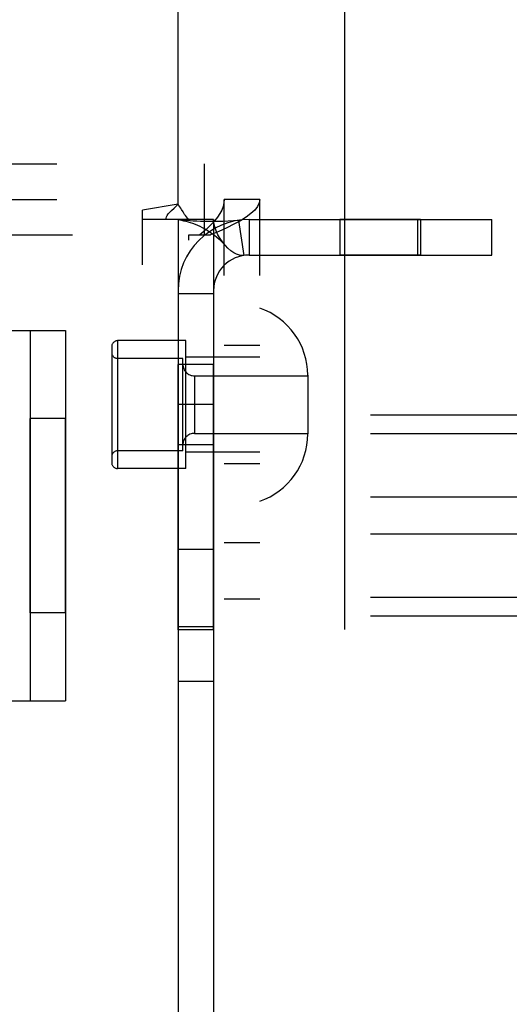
# Model space of a CAD drawing. Header units: inches. Extents: x 0 to 267, y 0 to 173.
# Tile 28 of 104: x 83.668 to 84.495, y 85.46 to 87.123. Entities that reach past the tile are written whole.
import ezdxf

# ---------------------------------------------------------------- set-up
doc = ezdxf.new("R2010")
doc.units = ezdxf.units.IN
doc.header["$LTSCALE"] = 14.696721
doc.header["$MEASUREMENT"] = 0
doc.linetypes.add('HIDDEN', pattern=[0.2, 0.1, -0.1])
doc.layers.add('02___PRT_ALL_AXES', color=7, linetype='CONTINUOUS')
doc.layers.add('DEFAULT_2', color=8, linetype='HIDDEN')

msp = doc.modelspace()

# ---------------------------------------------------------------- linework, layer by layer
at = {"layer": '02___PRT_ALL_AXES', "color": 8, "linetype": 'HIDDEN'}
for p, q in [((84.0134, 83.7515), (84.0134, 86.8195)), ((84.0734, 83.7515), (84.0734, 86.8195)), ((84.3447, 86.7855), (84.2087, 86.7855)), ((84.2087, 86.7855), (84.2087, 86.7255)), ((84.3447, 86.7855), (84.3447, 86.7255)), ((84.3447, 86.7255), (84.2087, 86.7255)), ((83.9484, 86.581), (83.8334, 86.581)), ((83.9484, 86.365), (83.9484, 86.581)), ((84.0734, 86.573), (84.0134, 86.573)), ((83.9954, 86.541), (83.9354, 86.541)), ((83.9354, 86.0925), (83.9354, 86.541)), ((83.9954, 86.0925), (83.9954, 86.541)), ((83.9954, 86.473), (83.9354, 86.473)), ((83.7454, 86.4495), (83.6854, 86.4495)), ((83.6854, 86.1215), (83.6854, 86.4495)), ((83.7454, 86.1215), (83.7454, 86.4495)), ((83.9954, 86.405), (83.9354, 86.405)), ((84.0734, 86.373), (84.0134, 86.373)), ((83.9484, 86.365), (83.8334, 86.365)), ((84.0734, 86.2395), (84.0134, 86.2395)), ((83.9954, 86.2285), (83.9354, 86.2285)), ((84.0734, 86.1445), (84.0134, 86.1445)), ((83.7454, 86.1215), (83.6854, 86.1215)), ((83.9954, 86.098), (83.9354, 86.098)), ((83.9954, 86.0925), (83.9354, 86.0925)), ((83.9954, 86.0055), (83.9354, 86.0055))]:
    msp.add_line(p, q, dxfattribs=at)
at = {"layer": 'DEFAULT_2', "color": 8, "linetype": 'HIDDEN'}
for p, q in [((84.2164, 119.8955), (84.2164, 50.9255)), ((83.9354, 86.8116), (83.9354, 87.6605)), ((82.2609, 86.8795), (83.9799, 86.8795)), ((83.9799, 86.7595), (83.9799, 86.8795)), ((82.2609, 86.8195), (83.9799, 86.8195)), ((84.0734, 86.8195), (84.0134, 86.8195)), ((84.0134, 83.7515), (84.0134, 86.8195)), ((84.0734, 83.7515), (84.0734, 86.8195)), ((83.9354, 86.8116), (83.8754, 86.8011)), ((83.8754, 83.7699), (83.8754, 86.8011)), ((83.9954, 86.7855), (83.8754, 86.7855)), ((83.9354, 86.7855), (83.9354, 83.7855)), ((83.9954, 86.7855), (83.9954, 83.7855)), ((84.0554, 86.7855), (84.4654, 86.7855)), ((84.0554, 86.7855), (84.0554, 86.7255)), ((84.3404, 86.7255), (84.3404, 86.7855)), ((84.4654, 86.7255), (84.4654, 86.7855)), ((84.0376, 86.7841), (84.0465, 86.7248)), ((82.2874, 86.7595), (83.9534, 86.7595)), ((83.9534, 86.7595), (83.9905, 86.7595)), ((83.9534, 83.8115), (83.9534, 86.7595)), ((84.0554, 86.7255), (84.4654, 86.7255)), ((83.9354, 86.6605), (83.9954, 86.6605)), ((82.4954, 86.598), (83.7454, 86.598)), ((83.6854, 86.598), (83.6854, 85.973)), ((83.7454, 86.598), (83.7454, 85.973)), ((83.8234, 86.571), (83.8234, 86.375)), ((83.8334, 86.581), (83.8334, 86.365)), ((84.0734, 86.553), (83.9484, 86.553)), ((83.9434, 86.551), (83.8334, 86.551)), ((83.9434, 86.395), (83.9434, 86.551)), ((83.9634, 86.5215), (84.1544, 86.5215)), ((83.9634, 86.5215), (83.9634, 86.4245)), ((84.1544, 86.5225), (84.1544, 86.4234)), ((85.7304, 86.455), (82.2604, 86.455)), ((85.7304, 86.4237), (82.2604, 86.4237)), ((83.9634, 86.4245), (84.1544, 86.4245)), ((83.9434, 86.395), (83.8334, 86.395)), ((84.0734, 86.393), (83.9484, 86.393)), ((85.7304, 86.3168), (82.2604, 86.3168)), ((85.7304, 86.2541), (82.2604, 86.2541)), ((85.7304, 86.1472), (82.2604, 86.1472)), ((85.7304, 86.1159), (82.2604, 86.1159)), ((82.4954, 85.973), (83.7454, 85.973))]:
    msp.add_line(p, q, dxfattribs=at)
for points in [[(84.0134, 86.8195), (84.013, 86.8135), (84.0116, 86.8075), (84.0092, 86.8015), (84.006, 86.7955), (84.002, 86.7895), (83.9972, 86.7835), (83.9917, 86.7775), (83.9856, 86.7715), (83.979, 86.7655), (83.972, 86.7595)], [(84.0734, 86.8195), (84.0725, 86.8135), (84.0697, 86.8075), (84.065, 86.8015), (84.0586, 86.7955), (84.0505, 86.7895), (84.0409, 86.7835), (84.0299, 86.7775), (84.0177, 86.7715), (84.0045, 86.7655), (83.9905, 86.7595)], [(83.9245, 86.8009), (83.929, 86.8049), (83.9313, 86.8071), (83.9334, 86.8093), (83.9354, 86.8116)], [(83.944, 86.7983), (83.9415, 86.8023), (83.9401, 86.8046), (83.9385, 86.807), (83.937, 86.8094), (83.9354, 86.8116)], [(83.9146, 86.7855), (83.9152, 86.7878), (83.9161, 86.7902), (83.9173, 86.7926), (83.9189, 86.795), (83.9206, 86.797), (83.9225, 86.799), (83.9245, 86.8009)], [(83.9384, 86.7848), (83.9372, 86.785), (83.9359, 86.7853), (83.9354, 86.7855)], [(84.0376, 86.7841), (84.0291, 86.7831), (84.0202, 86.7825), (84.0112, 86.7821), (84.0024, 86.782), (83.9942, 86.782), (83.9866, 86.7821), (83.9796, 86.7822), (83.9731, 86.7824), (83.9669, 86.7827), (83.9612, 86.783), (83.9557, 86.7833), (83.9507, 86.7837), (83.9462, 86.784), (83.9424, 86.7844), (83.9394, 86.7847), (83.9379, 86.7849)], [(83.9384, 86.7848), (83.9415, 86.7843), (83.9449, 86.7836), (83.9485, 86.7828), (83.9523, 86.7818), (83.9561, 86.7806), (83.96, 86.7793), (83.9641, 86.7778), (83.9681, 86.7761), (83.9722, 86.7742), (83.9764, 86.7721), (83.9805, 86.7699), (83.9846, 86.7675), (83.9887, 86.7648), (83.9928, 86.762), (83.9968, 86.759), (84.0009, 86.7557), (84.0049, 86.7523), (84.0088, 86.7485), (84.0128, 86.7445), (84.0155, 86.7415)], [(83.9537, 86.7855), (83.9516, 86.7879), (83.9497, 86.7901), (83.948, 86.7922), (83.9466, 86.7943), (83.9452, 86.7963), (83.944, 86.7983)], [(84.0155, 86.7415), (84.0149, 86.7421), (84.0106, 86.7476), (84.0065, 86.7536), (84.0028, 86.7599), (83.9997, 86.7667), (83.9973, 86.7733), (83.9959, 86.7796), (83.9954, 86.7855)], [(84.0465, 86.7248), (84.043, 86.7246), (84.039, 86.7252), (84.0344, 86.7268), (84.0295, 86.7294), (84.0245, 86.7329), (84.0196, 86.7372), (84.0155, 86.7415)]]:
    msp.add_lwpolyline(points, dxfattribs=at)
for centre, radius, start, end in [((84.0554, 86.6655), 0.12, 90, 180), ((84.0554, 86.6655), 0.06, 90, 180), ((84.0344, 86.5225), 0.12, 0, 71.0344), ((83.8334, 86.571), 0.01, 90, 180), ((83.8334, 86.561), 0.01, 180, 270), ((83.9634, 86.5415), 0.02, 180, 270), ((83.9634, 86.4045), 0.02, 90, 180), ((84.0344, 86.4234), 0.12, 288.9656, 360), ((83.8334, 86.385), 0.01, 90, 180), ((83.8334, 86.375), 0.01, 180, 270)]:
    msp.add_arc(centre, radius, start, end, dxfattribs=at)

doc.saveas('drawing.dxf')
